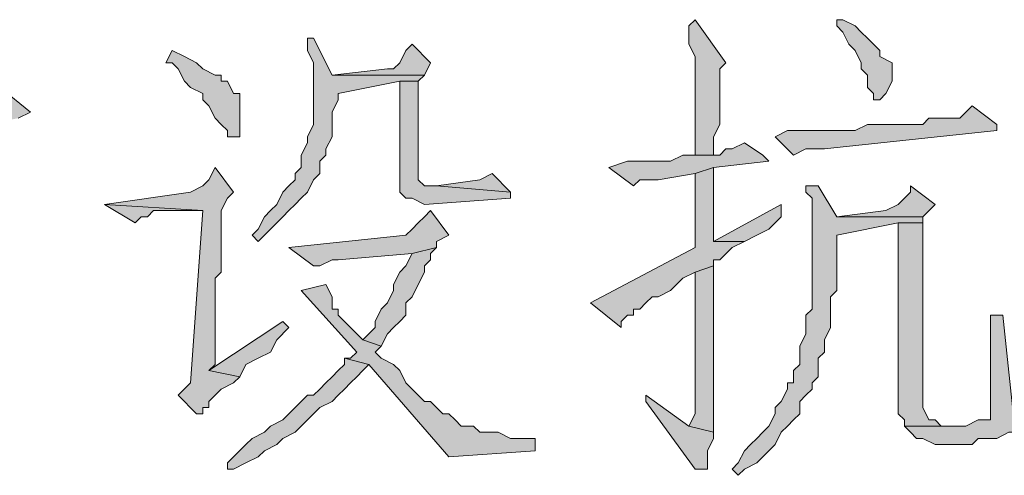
# Model space of a CAD drawing. Extents: x 566443 to 590371, y 3845226 to 3876576.
# Tile 57 of 221: x 586468.47 to 586475.24, y 3853877.83 to 3853880.96. Entities that reach past the tile are written whole.
import ezdxf

# ---------------------------------------------------------------- set-up
doc = ezdxf.new("R2010")
doc.units = 0
doc.layers.add('C00-00-00', color=7, linetype='CONTINUOUS')

msp = doc.modelspace()

# ---------------------------------------------------------------- hatches: boundary and pattern name
at = {"layer": 'C00-00-00'}
h = msp.add_hatch(color=256, dxfattribs=at)
h.dxf.hatch_style = 2
h.paths.add_polyline_path([(586473.1128, 3853880.9619), (586473.0705, 3853880.9196), (586473.0705, 3853880.7926), (586473.1128, 3853880.7079), (586473.1128, 3853880.0306), (586473.2398, 3853880.0306), (586473.2398, 3853880.1576), (586473.2822, 3853880.2423), (586473.2822, 3853880.5809), (586473.2822, 3853880.6233), (586473.3245, 3853880.6656)])
h = msp.add_hatch(color=256, dxfattribs=at)
h.dxf.hatch_style = 2
h.paths.add_polyline_path([(586474.1288, 3853880.9619), (586474.0865, 3853880.9619), (586474.0865, 3853880.9196), (586474.1288, 3853880.8773), (586474.1712, 3853880.7926), (586474.2135, 3853880.7503), (586474.2558, 3853880.6656), (586474.2558, 3853880.6233), (586474.2982, 3853880.5809), (586474.2982, 3853880.4963), (586474.3405, 3853880.4539), (586474.3405, 3853880.4116), (586474.3828, 3853880.4116), (586474.4252, 3853880.4539), (586474.4675, 3853880.5386), (586474.4675, 3853880.6656), (586474.3828, 3853880.7079), (586474.3828, 3853880.7503), (586474.3405, 3853880.7926), (586474.2982, 3853880.8349), (586474.2558, 3853880.8773), (586474.2135, 3853880.9196)])
h = msp.add_hatch(color=256, dxfattribs=at)
h.dxf.hatch_style = 2
h.paths.add_polyline_path([(586470.4882, 3853880.8349), (586470.4458, 3853880.8349), (586470.4458, 3853880.7503), (586470.4882, 3853880.6656), (586470.4882, 3853880.2423), (586470.4458, 3853880.1576), (586470.4458, 3853880.1153), (586470.4035, 3853880.0306), (586470.4035, 3853879.9459), (586470.3612, 3853879.9036), (586470.3612, 3853879.8613), (586470.3188, 3853879.8189), (586470.2765, 3853879.7766), (586470.2342, 3853879.6919), (586470.1918, 3853879.6496), (586470.1495, 3853879.6073), (586470.1072, 3853879.5226), (586470.0648, 3853879.4803), (586470.1072, 3853879.4379), (586470.1495, 3853879.4803), (586470.1918, 3853879.5226), (586470.2342, 3853879.5649), (586470.2765, 3853879.6073), (586470.3188, 3853879.6496), (586470.3612, 3853879.6919), (586470.4035, 3853879.7343), (586470.4458, 3853879.7766), (586470.4882, 3853879.8613), (586470.5305, 3853879.9036), (586470.5305, 3853879.9883), (586470.5728, 3853880.0306), (586470.5728, 3853880.0729), (586470.6152, 3853880.1576), (586470.6152, 3853880.3269), (586470.6575, 3853880.4116), (586470.6575, 3853880.4539), (586471.0808, 3853880.5386), (586471.2078, 3853880.5386), (586471.2502, 3853880.5809), (586470.6152, 3853880.5809)])
h = msp.add_hatch(color=256, dxfattribs=at)
h.dxf.hatch_style = 2
h.paths.add_polyline_path([(586471.1655, 3853880.7926), (586471.1232, 3853880.7503), (586471.0808, 3853880.6656), (586471.0385, 3853880.6233), (586470.9962, 3853880.6233), (586470.6152, 3853880.5809), (586471.2502, 3853880.5809), (586471.2925, 3853880.6656)])
h = msp.add_hatch(color=256, dxfattribs=at)
h.dxf.hatch_style = 2
h.paths.add_polyline_path([(586469.5145, 3853880.7503), (586469.4722, 3853880.6656), (586469.5145, 3853880.6656), (586469.5568, 3853880.6233), (586469.5992, 3853880.5386), (586469.6415, 3853880.4963), (586469.7262, 3853880.4539), (586469.7262, 3853880.4116), (586469.7685, 3853880.3693), (586469.8108, 3853880.2846), (586469.8532, 3853880.2423), (586469.8955, 3853880.1999), (586469.8955, 3853880.1576), (586469.9802, 3853880.1576), (586469.9802, 3853880.4539), (586469.9378, 3853880.4539), (586469.8955, 3853880.5386), (586469.8532, 3853880.5386), (586469.8532, 3853880.5809), (586469.8108, 3853880.5809), (586469.7262, 3853880.6233), (586469.6838, 3853880.6656), (586469.5992, 3853880.7079)])
h = msp.add_hatch(color=256, dxfattribs=at)
h.dxf.hatch_style = 2
h.paths.add_polyline_path([(586471.2078, 3853880.5386), (586471.0808, 3853880.5386), (586471.0808, 3853879.9036), (586471.0808, 3853879.7766), (586471.1232, 3853879.7343), (586471.1655, 3853879.7343), (586471.2502, 3853879.6919), (586471.8428, 3853879.7343), (586471.8428, 3853879.7766), (586471.3348, 3853879.8189), (586471.2502, 3853879.8189), (586471.2078, 3853879.8613)])
h = msp.add_hatch(color=256, dxfattribs=at)
h.dxf.hatch_style = 2
h.paths.add_polyline_path([(586468.3292, 3853880.4963), (586468.3292, 3853880.4539), (586468.2445, 3853880.3693), (586468.2022, 3853880.3269), (586467.7365, 3853880.2846), (586467.6095, 3853880.2846), (586466.9322, 3853880.1999), (586466.8052, 3853880.1999), (586466.8052, 3853880.1576), (586466.8052, 3853879.9036), (586466.8475, 3853879.8189), (586466.8475, 3853879.5649), (586465.7892, 3853879.5649), (586465.9585, 3853879.3956), (586466.0008, 3853879.4379), (586466.0432, 3853879.4803), (586466.4242, 3853879.4803), (586466.8475, 3853879.5226), (586466.9745, 3853879.5226), (586466.9745, 3853879.6073), (586466.9745, 3853880.0306), (586466.9322, 3853880.1153), (586467.5248, 3853880.1576), (586467.6518, 3853880.1576), (586468.2445, 3853880.2423), (586468.4562, 3853880.2846), (586468.5408, 3853880.3269)])
h = msp.add_hatch(color=256, dxfattribs=at)
h.dxf.hatch_style = 2
h.paths.add_polyline_path([(586475.0178, 3853880.3693), (586474.9755, 3853880.3269), (586474.9332, 3853880.2846), (586474.7215, 3853880.2846), (586474.6792, 3853880.2423), (586474.2982, 3853880.2423), (586474.2135, 3853880.1999), (586473.7478, 3853880.1999), (586473.6632, 3853880.1576), (586473.7902, 3853880.0306), (586473.8748, 3853880.0729), (586473.9172, 3853880.0729), (586474.0018, 3853880.0729), (586475.1872, 3853880.1999), (586475.1872, 3853880.2423)])
h = msp.add_hatch(color=256, dxfattribs=at)
h.dxf.hatch_style = 2
h.paths.add_polyline_path([(586473.4515, 3853880.1153), (586473.3668, 3853880.0729), (586473.3245, 3853880.0729), (586473.2822, 3853880.0306), (586473.0282, 3853880.0306), (586472.9435, 3853879.9883), (586472.6472, 3853879.9883), (586472.5202, 3853879.9459), (586472.6895, 3853879.8189), (586472.7318, 3853879.8613), (586472.8588, 3853879.8613), (586473.1128, 3853879.9036), (586473.2398, 3853879.9459), (586473.6208, 3853879.9883), (586473.5785, 3853880.0306)])
h = msp.add_hatch(color=256, dxfattribs=at)
h.dxf.hatch_style = 2
h.paths.add_polyline_path([(586469.8108, 3853879.9459), (586469.7685, 3853879.8613), (586469.7262, 3853879.8189), (586469.6415, 3853879.7766), (586469.0488, 3853879.6919), (586469.7262, 3853879.6496), (586469.6415, 3853878.4643), (586469.5568, 3853878.3796), (586469.6838, 3853878.2526), (586469.7262, 3853878.2526), (586469.7262, 3853878.2949), (586469.7685, 3853878.2949), (586469.7685, 3853878.3373), (586469.8108, 3853878.3796), (586469.8532, 3853878.4219), (586469.9378, 3853878.4643), (586469.9802, 3853878.5066), (586469.7685, 3853878.5489), (586469.8108, 3853878.5913), (586469.8108, 3853879.0993), (586469.8108, 3853879.1839), (586469.8532, 3853879.2263), (586469.8532, 3853879.6496), (586469.8955, 3853879.7343), (586469.9378, 3853879.7766)])
h = msp.add_hatch(color=256, dxfattribs=at)
h.dxf.hatch_style = 2
h.paths.add_polyline_path([(586471.7158, 3853879.9036), (586471.6312, 3853879.8613), (586471.3348, 3853879.8189), (586471.8428, 3853879.7766)])
h = msp.add_hatch(color=256, dxfattribs=at)
h.dxf.hatch_style = 2
h.paths.add_polyline_path([(586473.2398, 3853879.9459), (586473.1128, 3853879.9036), (586473.1128, 3853879.3956), (586472.3932, 3853879.0146), (586472.6048, 3853878.8453), (586472.6048, 3853878.8876), (586472.6472, 3853878.9299), (586472.6895, 3853878.9299), (586472.6895, 3853878.9723), (586472.7318, 3853878.9723), (586472.7742, 3853879.0146), (586472.8165, 3853879.0569), (586472.8588, 3853879.0569), (586472.9435, 3853879.0993), (586472.9858, 3853879.1416), (586473.0282, 3853879.1839), (586473.1128, 3853879.2263), (586473.2398, 3853879.2686), (586473.2398, 3853879.3109), (586473.2822, 3853879.3109), (586473.3668, 3853879.3956), (586473.4515, 3853879.4379), (586473.2398, 3853879.4379), (586473.2398, 3853879.5649)])
h = msp.add_hatch(color=256, dxfattribs=at)
h.dxf.hatch_style = 2
h.paths.add_polyline_path([(586473.9595, 3853879.8189), (586473.8748, 3853879.8189), (586473.8748, 3853879.7766), (586473.9172, 3853879.7343), (586473.9172, 3853878.9723), (586473.8748, 3853878.9299), (586473.8748, 3853878.8029), (586473.8325, 3853878.7183), (586473.8325, 3853878.5913), (586473.7902, 3853878.5489), (586473.7902, 3853878.4643), (586473.7478, 3853878.4643), (586473.7478, 3853878.4219), (586473.7055, 3853878.3373), (586473.6632, 3853878.2949), (586473.6632, 3853878.2526), (586473.6208, 3853878.1679), (586473.5785, 3853878.1256), (586473.5362, 3853878.0833), (586473.4938, 3853878.0409), (586473.4515, 3853877.9986), (586473.4092, 3853877.9139), (586473.3668, 3853877.8716), (586473.4092, 3853877.8293), (586473.4515, 3853877.8716), (586473.5362, 3853877.9139), (586473.5785, 3853877.9563), (586473.6208, 3853877.9986), (586473.6632, 3853878.0409), (586473.7055, 3853878.1256), (586473.7478, 3853878.1679), (586473.7902, 3853878.2103), (586473.8325, 3853878.2526), (586473.8325, 3853878.3373), (586473.8748, 3853878.3796), (586473.9172, 3853878.4219), (586473.9172, 3853878.4643), (586473.9595, 3853878.5066), (586473.9595, 3853878.6336), (586474.0018, 3853878.6759), (586474.0018, 3853878.7606), (586474.0442, 3853878.8453), (586474.0442, 3853879.0569), (586474.0865, 3853879.0993), (586474.0865, 3853879.4803), (586474.5098, 3853879.5649), (586474.6792, 3853879.5649), (586474.6792, 3853879.6073), (586474.0865, 3853879.6073)])
h = msp.add_hatch(color=256, dxfattribs=at)
h.dxf.hatch_style = 2
h.paths.add_polyline_path([(586474.5945, 3853879.8189), (586474.5945, 3853879.7766), (586474.5522, 3853879.7343), (586474.5098, 3853879.6919), (586474.4252, 3853879.6496), (586474.0865, 3853879.6073), (586474.6792, 3853879.6073), (586474.7638, 3853879.6919)])
h = msp.add_hatch(color=256, dxfattribs=at)
h.dxf.hatch_style = 2
h.paths.add_polyline_path([(586469.0488, 3853879.6919), (586469.2605, 3853879.5649), (586469.3028, 3853879.6073), (586469.3452, 3853879.6073), (586469.3875, 3853879.6496), (586469.7262, 3853879.6496)])
h = msp.add_hatch(color=256, dxfattribs=at)
h.dxf.hatch_style = 2
h.paths.add_polyline_path([(586471.2925, 3853879.6496), (586471.2502, 3853879.6073), (586471.2078, 3853879.5649), (586471.1655, 3853879.5226), (586471.1232, 3853879.4803), (586470.3188, 3853879.3956), (586470.4882, 3853879.2686), (586470.5305, 3853879.2686), (586470.6152, 3853879.3109), (586470.6575, 3853879.3109), (586471.1655, 3853879.3533), (586471.3348, 3853879.3956), (586471.3348, 3853879.4379), (586471.4195, 3853879.4803)])
h = msp.add_hatch(color=256, dxfattribs=at)
h.dxf.hatch_style = 2
h.paths.add_polyline_path([(586473.7055, 3853879.6919), (586473.2398, 3853879.4379), (586473.4515, 3853879.4379), (586473.5362, 3853879.4803), (586473.6208, 3853879.5226), (586473.7055, 3853879.6073)])
h = msp.add_hatch(color=256, dxfattribs=at)
h.dxf.hatch_style = 2
h.paths.add_polyline_path([(586474.6792, 3853879.5649), (586474.5098, 3853879.5649), (586474.5098, 3853878.2949), (586474.5098, 3853878.2526), (586474.5522, 3853878.2103), (586474.5522, 3853878.1679), (586474.8062, 3853878.1679), (586474.7638, 3853878.2103), (586474.7215, 3853878.2103), (586474.6792, 3853878.2949), (586474.6792, 3853879.4379), (586474.6792, 3853879.4803)])
h = msp.add_hatch(color=256, dxfattribs=at)
h.dxf.hatch_style = 2
h.paths.add_polyline_path([(586471.3348, 3853879.3956), (586471.1655, 3853879.3533), (586471.1232, 3853879.2686), (586471.0808, 3853879.2263), (586471.0385, 3853879.1416), (586471.0385, 3853879.0993), (586470.9962, 3853879.0146), (586470.9538, 3853878.9723), (586470.9115, 3853878.8876), (586470.9115, 3853878.8453), (586470.8692, 3853878.8029), (586470.8268, 3853878.7606), (586470.9538, 3853878.7183), (586470.9962, 3853878.8029), (586471.0385, 3853878.8453), (586471.0808, 3853878.8876), (586471.1232, 3853878.9299), (586471.1232, 3853879.0146), (586471.1655, 3853879.0569), (586471.2078, 3853879.1416), (586471.2502, 3853879.2263), (586471.2502, 3853879.2686), (586471.2925, 3853879.3109), (586471.2925, 3853879.3533)])
h = msp.add_hatch(color=256, dxfattribs=at)
h.dxf.hatch_style = 2
h.paths.add_polyline_path([(586473.2398, 3853879.2686), (586473.1128, 3853879.2263), (586473.1128, 3853878.2526), (586473.0705, 3853878.1679), (586473.2398, 3853878.1256)])
h = msp.add_hatch(color=256, dxfattribs=at)
h.dxf.hatch_style = 2
h.paths.add_polyline_path([(586470.5728, 3853879.1416), (586470.4035, 3853879.0993), (586470.7845, 3853878.6759), (586470.7422, 3853878.6336), (586470.6998, 3853878.6336), (586470.8692, 3853878.5913), (586471.4195, 3853877.9563), (586472.0122, 3853877.9986), (586472.0122, 3853878.0833), (586471.9275, 3853878.0833), (586471.8428, 3853878.0833), (586471.7582, 3853878.1256), (586471.6312, 3853878.1256), (586471.5888, 3853878.1679), (586471.5042, 3853878.1679), (586471.4618, 3853878.2103), (586471.4195, 3853878.2526), (586471.3772, 3853878.2526), (586471.3348, 3853878.2949), (586471.2925, 3853878.3373), (586471.2502, 3853878.3373), (586471.2078, 3853878.3796), (586471.1655, 3853878.4219), (586471.1232, 3853878.4643), (586471.0808, 3853878.5489), (586471.0385, 3853878.5913), (586470.9538, 3853878.6336), (586470.9115, 3853878.6759), (586470.9538, 3853878.7183), (586470.8268, 3853878.7606), (586470.7422, 3853878.8453), (586470.6998, 3853878.8876), (586470.6575, 3853878.9299), (586470.6575, 3853878.9723), (586470.6152, 3853878.9723), (586470.6152, 3853879.0569)])
h = msp.add_hatch(color=256, dxfattribs=at)
h.dxf.hatch_style = 2
h.paths.add_polyline_path([(586470.2765, 3853878.8876), (586469.7685, 3853878.5489), (586469.9802, 3853878.5066), (586470.0225, 3853878.5913), (586470.1072, 3853878.6336), (586470.1918, 3853878.6759), (586470.2342, 3853878.7606), (586470.3188, 3853878.8453)])
h = msp.add_hatch(color=256, dxfattribs=at)
h.dxf.hatch_style = 2
h.paths.add_polyline_path([(586475.2295, 3853878.9299), (586475.1448, 3853878.9299), (586475.1448, 3853878.8453), (586475.1448, 3853878.2103), (586475.1025, 3853878.2103), (586475.0602, 3853878.2103), (586474.9755, 3853878.1679), (586474.5522, 3853878.1679), (586474.5945, 3853878.1256), (586474.6368, 3853878.0833), (586474.6792, 3853878.0833), (586474.7638, 3853878.0409), (586475.0178, 3853878.0409), (586475.0602, 3853878.0833), (586475.1448, 3853878.0833), (586475.1872, 3853878.0833), (586475.2718, 3853878.1256), (586475.3142, 3853878.1256)])
h = msp.add_hatch(color=256, dxfattribs=at)
h.dxf.hatch_style = 2
h.paths.add_polyline_path([(586470.6998, 3853878.6336), (586470.6998, 3853878.5913), (586470.6575, 3853878.5489), (586470.6152, 3853878.5066), (586470.5728, 3853878.4643), (586470.5305, 3853878.4219), (586470.4882, 3853878.3796), (586470.4458, 3853878.3796), (586470.4035, 3853878.3373), (586470.3612, 3853878.2949), (586470.3188, 3853878.2526), (586470.2765, 3853878.2103), (586470.1918, 3853878.1679), (586470.1495, 3853878.1256), (586470.0648, 3853878.0833), (586470.0225, 3853878.0409), (586469.9378, 3853877.9563), (586469.8955, 3853877.9139), (586469.8955, 3853877.8716), (586469.9378, 3853877.8716), (586470.0225, 3853877.9139), (586470.1072, 3853877.9563), (586470.1495, 3853877.9986), (586470.2342, 3853878.0409), (586470.2765, 3853878.0833), (586470.3612, 3853878.1256), (586470.4035, 3853878.1679), (586470.4458, 3853878.2103), (586470.4882, 3853878.2526), (586470.5305, 3853878.2949), (586470.6152, 3853878.3373), (586470.6575, 3853878.3796), (586470.6998, 3853878.4219), (586470.7422, 3853878.4643), (586470.7845, 3853878.5066), (586470.8268, 3853878.5489), (586470.8692, 3853878.5913)])
h = msp.add_hatch(color=256, dxfattribs=at)
h.dxf.hatch_style = 2
h.paths.add_polyline_path([(586472.7742, 3853878.3796), (586472.7742, 3853878.3373), (586473.1128, 3853877.8716), (586473.1975, 3853877.8716), (586473.1975, 3853877.9563), (586473.1975, 3853877.9986), (586473.2398, 3853878.0833), (586473.2398, 3853878.1256), (586473.0705, 3853878.1679)])

# ---------------------------------------------------------------- linework, layer by layer
at = {"layer": 'C00-00-00', "lineweight": 0}
for points in [[(586473.1128, 3853880.9619), (586473.0705, 3853880.9196), (586473.0705, 3853880.7926), (586473.1128, 3853880.7079), (586473.1128, 3853880.0306), (586473.2398, 3853880.0306), (586473.2398, 3853880.1576), (586473.2822, 3853880.2423), (586473.2822, 3853880.5809), (586473.2822, 3853880.6233), (586473.3245, 3853880.6656)], [(586474.1288, 3853880.9619), (586474.0865, 3853880.9619), (586474.0865, 3853880.9196), (586474.1288, 3853880.8773), (586474.1712, 3853880.7926), (586474.2135, 3853880.7503), (586474.2558, 3853880.6656), (586474.2558, 3853880.6233), (586474.2982, 3853880.5809), (586474.2982, 3853880.4963), (586474.3405, 3853880.4539), (586474.3405, 3853880.4116), (586474.3828, 3853880.4116), (586474.4252, 3853880.4539), (586474.4675, 3853880.5386), (586474.4675, 3853880.6656), (586474.3828, 3853880.7079), (586474.3828, 3853880.7503), (586474.3405, 3853880.7926), (586474.2982, 3853880.8349), (586474.2558, 3853880.8773), (586474.2135, 3853880.9196)], [(586470.4882, 3853880.8349), (586470.4458, 3853880.8349), (586470.4458, 3853880.7503), (586470.4882, 3853880.6656), (586470.4882, 3853880.2423), (586470.4458, 3853880.1576), (586470.4458, 3853880.1153), (586470.4035, 3853880.0306), (586470.4035, 3853879.9459), (586470.3612, 3853879.9036), (586470.3612, 3853879.8613), (586470.3188, 3853879.8189), (586470.2765, 3853879.7766), (586470.2342, 3853879.6919), (586470.1918, 3853879.6496), (586470.1495, 3853879.6073), (586470.1072, 3853879.5226), (586470.0648, 3853879.4803), (586470.1072, 3853879.4379), (586470.1495, 3853879.4803), (586470.1918, 3853879.5226), (586470.2342, 3853879.5649), (586470.2765, 3853879.6073), (586470.3188, 3853879.6496), (586470.3612, 3853879.6919), (586470.4035, 3853879.7343), (586470.4458, 3853879.7766), (586470.4882, 3853879.8613), (586470.5305, 3853879.9036), (586470.5305, 3853879.9883), (586470.5728, 3853880.0306), (586470.5728, 3853880.0729), (586470.6152, 3853880.1576), (586470.6152, 3853880.3269), (586470.6575, 3853880.4116), (586470.6575, 3853880.4539), (586471.0808, 3853880.5386), (586471.2078, 3853880.5386), (586471.2502, 3853880.5809), (586470.6152, 3853880.5809)], [(586471.1655, 3853880.7926), (586471.1232, 3853880.7503), (586471.0808, 3853880.6656), (586471.0385, 3853880.6233), (586470.9962, 3853880.6233), (586470.6152, 3853880.5809), (586471.2502, 3853880.5809), (586471.2925, 3853880.6656)], [(586469.5145, 3853880.7503), (586469.4722, 3853880.6656), (586469.5145, 3853880.6656), (586469.5568, 3853880.6233), (586469.5992, 3853880.5386), (586469.6415, 3853880.4963), (586469.7262, 3853880.4539), (586469.7262, 3853880.4116), (586469.7685, 3853880.3693), (586469.8108, 3853880.2846), (586469.8532, 3853880.2423), (586469.8955, 3853880.1999), (586469.8955, 3853880.1576), (586469.9802, 3853880.1576), (586469.9802, 3853880.4539), (586469.9378, 3853880.4539), (586469.8955, 3853880.5386), (586469.8532, 3853880.5386), (586469.8532, 3853880.5809), (586469.8108, 3853880.5809), (586469.7262, 3853880.6233), (586469.6838, 3853880.6656), (586469.5992, 3853880.7079)], [(586471.2078, 3853880.5386), (586471.0808, 3853880.5386), (586471.0808, 3853879.9036), (586471.0808, 3853879.7766), (586471.1232, 3853879.7343), (586471.1655, 3853879.7343), (586471.2502, 3853879.6919), (586471.8428, 3853879.7343), (586471.8428, 3853879.7766), (586471.3348, 3853879.8189), (586471.2502, 3853879.8189), (586471.2078, 3853879.8613)], [(586475.0178, 3853880.3693), (586474.9755, 3853880.3269), (586474.9332, 3853880.2846), (586474.7215, 3853880.2846), (586474.6792, 3853880.2423), (586474.2982, 3853880.2423), (586474.2135, 3853880.1999), (586473.7478, 3853880.1999), (586473.6632, 3853880.1576), (586473.7902, 3853880.0306), (586473.8748, 3853880.0729), (586473.9172, 3853880.0729), (586474.0018, 3853880.0729), (586475.1872, 3853880.1999), (586475.1872, 3853880.2423)], [(586473.4515, 3853880.1153), (586473.3668, 3853880.0729), (586473.3245, 3853880.0729), (586473.2822, 3853880.0306), (586473.0282, 3853880.0306), (586472.9435, 3853879.9883), (586472.6472, 3853879.9883), (586472.5202, 3853879.9459), (586472.6895, 3853879.8189), (586472.7318, 3853879.8613), (586472.8588, 3853879.8613), (586473.1128, 3853879.9036), (586473.2398, 3853879.9459), (586473.6208, 3853879.9883), (586473.5785, 3853880.0306)], [(586469.8108, 3853879.9459), (586469.7685, 3853879.8613), (586469.7262, 3853879.8189), (586469.6415, 3853879.7766), (586469.0488, 3853879.6919), (586469.7262, 3853879.6496), (586469.6415, 3853878.4643), (586469.5568, 3853878.3796), (586469.6838, 3853878.2526), (586469.7262, 3853878.2526), (586469.7262, 3853878.2949), (586469.7685, 3853878.2949), (586469.7685, 3853878.3373), (586469.8108, 3853878.3796), (586469.8532, 3853878.4219), (586469.9378, 3853878.4643), (586469.9802, 3853878.5066), (586469.7685, 3853878.5489), (586469.8108, 3853878.5913), (586469.8108, 3853879.0993), (586469.8108, 3853879.1839), (586469.8532, 3853879.2263), (586469.8532, 3853879.6496), (586469.8955, 3853879.7343), (586469.9378, 3853879.7766)], [(586471.7158, 3853879.9036), (586471.6312, 3853879.8613), (586471.3348, 3853879.8189), (586471.8428, 3853879.7766)], [(586473.2398, 3853879.9459), (586473.1128, 3853879.9036), (586473.1128, 3853879.3956), (586472.3932, 3853879.0146), (586472.6048, 3853878.8453), (586472.6048, 3853878.8876), (586472.6472, 3853878.9299), (586472.6895, 3853878.9299), (586472.6895, 3853878.9723), (586472.7318, 3853878.9723), (586472.7742, 3853879.0146), (586472.8165, 3853879.0569), (586472.8588, 3853879.0569), (586472.9435, 3853879.0993), (586472.9858, 3853879.1416), (586473.0282, 3853879.1839), (586473.1128, 3853879.2263), (586473.2398, 3853879.2686), (586473.2398, 3853879.3109), (586473.2822, 3853879.3109), (586473.3668, 3853879.3956), (586473.4515, 3853879.4379), (586473.2398, 3853879.4379), (586473.2398, 3853879.5649)], [(586473.9595, 3853879.8189), (586473.8748, 3853879.8189), (586473.8748, 3853879.7766), (586473.9172, 3853879.7343), (586473.9172, 3853878.9723), (586473.8748, 3853878.9299), (586473.8748, 3853878.8029), (586473.8325, 3853878.7183), (586473.8325, 3853878.5913), (586473.7902, 3853878.5489), (586473.7902, 3853878.4643), (586473.7478, 3853878.4643), (586473.7478, 3853878.4219), (586473.7055, 3853878.3373), (586473.6632, 3853878.2949), (586473.6632, 3853878.2526), (586473.6208, 3853878.1679), (586473.5785, 3853878.1256), (586473.5362, 3853878.0833), (586473.4938, 3853878.0409), (586473.4515, 3853877.9986), (586473.4092, 3853877.9139), (586473.3668, 3853877.8716), (586473.4092, 3853877.8293), (586473.4515, 3853877.8716), (586473.5362, 3853877.9139), (586473.5785, 3853877.9563), (586473.6208, 3853877.9986), (586473.6632, 3853878.0409), (586473.7055, 3853878.1256), (586473.7478, 3853878.1679), (586473.7902, 3853878.2103), (586473.8325, 3853878.2526), (586473.8325, 3853878.3373), (586473.8748, 3853878.3796), (586473.9172, 3853878.4219), (586473.9172, 3853878.4643), (586473.9595, 3853878.5066), (586473.9595, 3853878.6336), (586474.0018, 3853878.6759), (586474.0018, 3853878.7606), (586474.0442, 3853878.8453), (586474.0442, 3853879.0569), (586474.0865, 3853879.0993), (586474.0865, 3853879.4803), (586474.5098, 3853879.5649), (586474.6792, 3853879.5649), (586474.6792, 3853879.6073), (586474.0865, 3853879.6073)], [(586474.5945, 3853879.8189), (586474.5945, 3853879.7766), (586474.5522, 3853879.7343), (586474.5098, 3853879.6919), (586474.4252, 3853879.6496), (586474.0865, 3853879.6073), (586474.6792, 3853879.6073), (586474.7638, 3853879.6919)], [(586469.0488, 3853879.6919), (586469.2605, 3853879.5649), (586469.3028, 3853879.6073), (586469.3452, 3853879.6073), (586469.3875, 3853879.6496), (586469.7262, 3853879.6496)], [(586471.2925, 3853879.6496), (586471.2502, 3853879.6073), (586471.2078, 3853879.5649), (586471.1655, 3853879.5226), (586471.1232, 3853879.4803), (586470.3188, 3853879.3956), (586470.4882, 3853879.2686), (586470.5305, 3853879.2686), (586470.6152, 3853879.3109), (586470.6575, 3853879.3109), (586471.1655, 3853879.3533), (586471.3348, 3853879.3956), (586471.3348, 3853879.4379), (586471.4195, 3853879.4803)], [(586473.7055, 3853879.6919), (586473.2398, 3853879.4379), (586473.4515, 3853879.4379), (586473.5362, 3853879.4803), (586473.6208, 3853879.5226), (586473.7055, 3853879.6073)], [(586474.6792, 3853879.5649), (586474.5098, 3853879.5649), (586474.5098, 3853878.2949), (586474.5098, 3853878.2526), (586474.5522, 3853878.2103), (586474.5522, 3853878.1679), (586474.8062, 3853878.1679), (586474.7638, 3853878.2103), (586474.7215, 3853878.2103), (586474.6792, 3853878.2949), (586474.6792, 3853879.4379), (586474.6792, 3853879.4803)], [(586471.3348, 3853879.3956), (586471.1655, 3853879.3533), (586471.1232, 3853879.2686), (586471.0808, 3853879.2263), (586471.0385, 3853879.1416), (586471.0385, 3853879.0993), (586470.9962, 3853879.0146), (586470.9538, 3853878.9723), (586470.9115, 3853878.8876), (586470.9115, 3853878.8453), (586470.8692, 3853878.8029), (586470.8268, 3853878.7606), (586470.9538, 3853878.7183), (586470.9962, 3853878.8029), (586471.0385, 3853878.8453), (586471.0808, 3853878.8876), (586471.1232, 3853878.9299), (586471.1232, 3853879.0146), (586471.1655, 3853879.0569), (586471.2078, 3853879.1416), (586471.2502, 3853879.2263), (586471.2502, 3853879.2686), (586471.2925, 3853879.3109), (586471.2925, 3853879.3533)], [(586473.2398, 3853879.2686), (586473.1128, 3853879.2263), (586473.1128, 3853878.2526), (586473.0705, 3853878.1679), (586473.2398, 3853878.1256)], [(586470.5728, 3853879.1416), (586470.4035, 3853879.0993), (586470.7845, 3853878.6759), (586470.7422, 3853878.6336), (586470.6998, 3853878.6336), (586470.8692, 3853878.5913), (586471.4195, 3853877.9563), (586472.0122, 3853877.9986), (586472.0122, 3853878.0833), (586471.9275, 3853878.0833), (586471.8428, 3853878.0833), (586471.7582, 3853878.1256), (586471.6312, 3853878.1256), (586471.5888, 3853878.1679), (586471.5042, 3853878.1679), (586471.4618, 3853878.2103), (586471.4195, 3853878.2526), (586471.3772, 3853878.2526), (586471.3348, 3853878.2949), (586471.2925, 3853878.3373), (586471.2502, 3853878.3373), (586471.2078, 3853878.3796), (586471.1655, 3853878.4219), (586471.1232, 3853878.4643), (586471.0808, 3853878.5489), (586471.0385, 3853878.5913), (586470.9538, 3853878.6336), (586470.9115, 3853878.6759), (586470.9538, 3853878.7183), (586470.8268, 3853878.7606), (586470.7422, 3853878.8453), (586470.6998, 3853878.8876), (586470.6575, 3853878.9299), (586470.6575, 3853878.9723), (586470.6152, 3853878.9723), (586470.6152, 3853879.0569)], [(586470.2765, 3853878.8876), (586469.7685, 3853878.5489), (586469.9802, 3853878.5066), (586470.0225, 3853878.5913), (586470.1072, 3853878.6336), (586470.1918, 3853878.6759), (586470.2342, 3853878.7606), (586470.3188, 3853878.8453)], [(586475.2295, 3853878.9299), (586475.1448, 3853878.9299), (586475.1448, 3853878.8453), (586475.1448, 3853878.2103), (586475.1025, 3853878.2103), (586475.0602, 3853878.2103), (586474.9755, 3853878.1679), (586474.5522, 3853878.1679), (586474.5945, 3853878.1256), (586474.6368, 3853878.0833), (586474.6792, 3853878.0833), (586474.7638, 3853878.0409), (586475.0178, 3853878.0409), (586475.0602, 3853878.0833), (586475.1448, 3853878.0833), (586475.1872, 3853878.0833), (586475.2718, 3853878.1256), (586475.3142, 3853878.1256)], [(586470.6998, 3853878.6336), (586470.6998, 3853878.5913), (586470.6575, 3853878.5489), (586470.6152, 3853878.5066), (586470.5728, 3853878.4643), (586470.5305, 3853878.4219), (586470.4882, 3853878.3796), (586470.4458, 3853878.3796), (586470.4035, 3853878.3373), (586470.3612, 3853878.2949), (586470.3188, 3853878.2526), (586470.2765, 3853878.2103), (586470.1918, 3853878.1679), (586470.1495, 3853878.1256), (586470.0648, 3853878.0833), (586470.0225, 3853878.0409), (586469.9378, 3853877.9563), (586469.8955, 3853877.9139), (586469.8955, 3853877.8716), (586469.9378, 3853877.8716), (586470.0225, 3853877.9139), (586470.1072, 3853877.9563), (586470.1495, 3853877.9986), (586470.2342, 3853878.0409), (586470.2765, 3853878.0833), (586470.3612, 3853878.1256), (586470.4035, 3853878.1679), (586470.4458, 3853878.2103), (586470.4882, 3853878.2526), (586470.5305, 3853878.2949), (586470.6152, 3853878.3373), (586470.6575, 3853878.3796), (586470.6998, 3853878.4219), (586470.7422, 3853878.4643), (586470.7845, 3853878.5066), (586470.8268, 3853878.5489), (586470.8692, 3853878.5913)], [(586472.7742, 3853878.3796), (586472.7742, 3853878.3373), (586473.1128, 3853877.8716), (586473.1975, 3853877.8716), (586473.1975, 3853877.9563), (586473.1975, 3853877.9986), (586473.2398, 3853878.0833), (586473.2398, 3853878.1256), (586473.0705, 3853878.1679)]]:
    msp.add_lwpolyline(points, close=True, dxfattribs=at)
msp.add_lwpolyline([(586468.4562, 3853880.2846), (586468.5408, 3853880.3269), (586468.3292, 3853880.4963)], dxfattribs=at)

doc.saveas('drawing.dxf')
